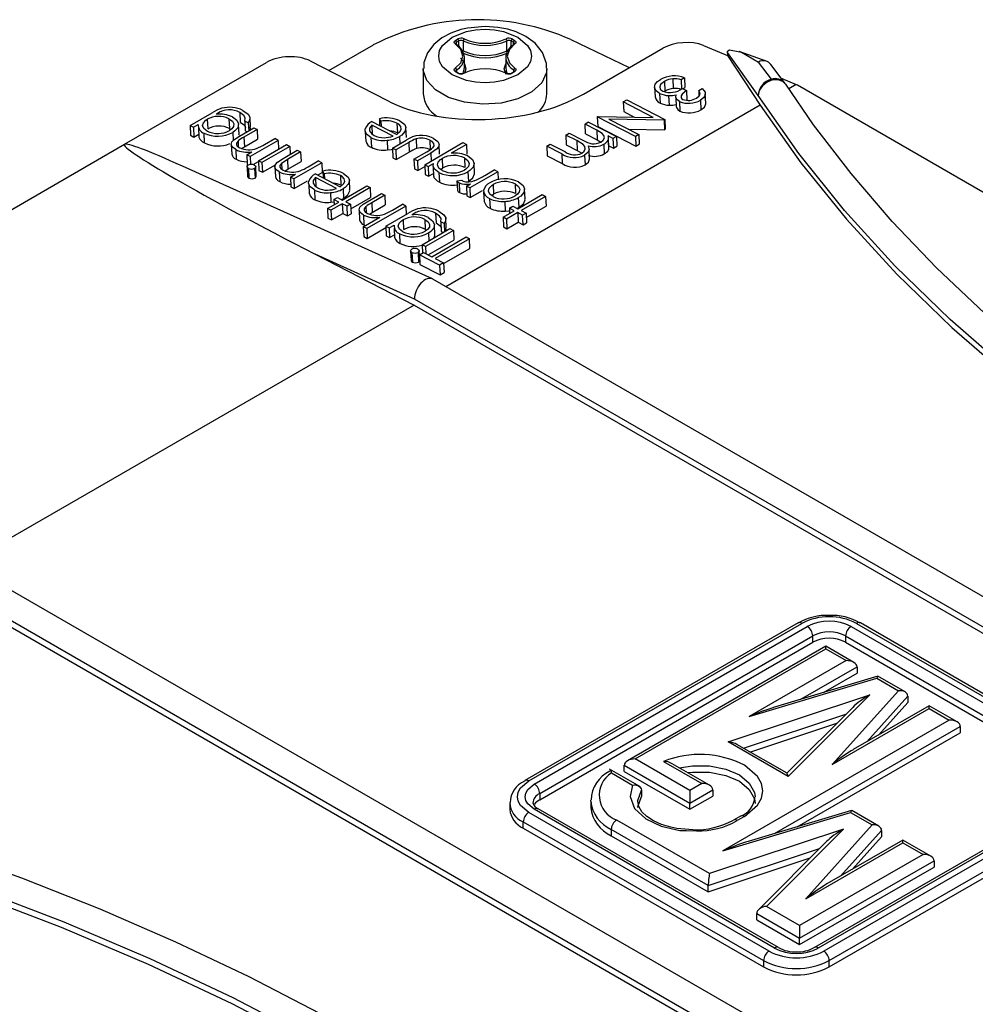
# Model space of a CAD drawing. Header units: inches. Extents: x 0 to 44, y 0 to 34.
# Tile 15 of 18: x 33.1 to 35.6, y 27.8 to 30.3. Entities that reach past the tile are written whole.
import ezdxf

# ---------------------------------------------------------------- set-up
doc = ezdxf.new("R2010")
doc.units = ezdxf.units.IN
doc.header["$LTSCALE"] = 4
doc.header["$MEASUREMENT"] = 0

msp = doc.modelspace()

# ---------------------------------------------------------------- linework, layer by layer
for p, q in [((33.9312, 30.136), (34.0445, 30.2014)), ((34.2538, 30.213), (34.2598, 30.2165)), ((34.2543, 30.2049), (34.2543, 30.205)), ((34.2566, 30.2082), (34.2626, 30.2117)), ((34.2566, 30.2017), (34.2566, 30.2082)), ((34.2626, 30.197), (34.2626, 30.2117)), ((34.2733, 30.2119), (34.2733, 30.1862)), ((34.3851, 30.1862), (34.3851, 30.2119)), ((34.3958, 30.2117), (34.4018, 30.2082)), ((34.3958, 30.197), (34.3958, 30.2117)), ((34.3986, 30.2165), (34.4046, 30.213)), ((34.4018, 30.2017), (34.4018, 30.2082)), ((34.5477, 30.215), (34.6968, 30.1436)), ((34.886, 30.2001), (34.9468, 30.1745)), ((34.5797, 30.076), (34.7826, 30.1931)), ((34.9468, 30.1806), (34.9468, 30.1818)), ((35.0251, 30.072), (34.9468, 30.1818)), ((34.9468, 30.1806), (34.9468, 30.1745)), ((34.9468, 30.1745), (35.0306, 30.0475)), ((35.0478, 30.1591), (34.977, 30.1849)), ((33.4105, 29.948), (33.7724, 30.1569)), ((33.8838, 30.1604), (34.0786, 30.0602)), ((34.2662, 30.1677), (34.2737, 30.1603)), ((34.2766, 30.144), (34.2766, 30.1698)), ((34.3818, 30.1698), (34.3818, 30.144)), ((35.0589, 30.1137), (35.0262, 30.1577)), ((35.0936, 30.1034), (35.0577, 30.1517)), ((34.1717, 30.1408), (34.1717, 30.0765)), ((34.2598, 30.1295), (34.2538, 30.1329)), ((34.2618, 30.1296), (34.2558, 30.1331)), ((34.2561, 30.1375), (34.2561, 30.1329)), ((34.2804, 30.1404), (34.2765, 30.1281)), ((34.3826, 30.1257), (34.378, 30.1404)), ((34.4026, 30.1331), (34.3966, 30.1296)), ((34.4046, 30.1329), (34.3986, 30.1295)), ((34.4022, 30.1329), (34.4022, 30.1375)), ((34.4041, 30.1345), (34.4041, 30.1344)), ((34.4867, 30.0765), (34.4867, 30.1408)), ((34.7861, 30.1082), (34.7872, 30.0835)), ((34.8076, 30.1149), (34.8088, 30.0902)), ((34.8375, 30.1175), (34.8287, 30.1124)), ((34.8287, 30.1124), (34.8298, 30.0877)), ((34.8375, 30.1175), (34.8386, 30.0927)), ((35.0836, 30.1168), (35.1224, 30.1005)), ((35.1224, 30.1005), (35.1037, 30.0898)), ((35.1224, 30.1005), (35.1252, 30.0992)), ((35.1252, 30.0992), (38.3125, 28.2592)), ((34.7613, 30.0937), (34.7624, 30.0689)), ((34.774, 30.0779), (34.7751, 30.0531)), ((34.8324, 30.0901), (34.8424, 30.0849)), ((34.8332, 30.0896), (34.8386, 30.0927)), ((34.8424, 30.0849), (34.8435, 30.0602)), ((34.8736, 30.0852), (34.8824, 30.0903)), ((34.8736, 30.0852), (34.8743, 30.0707)), ((34.8916, 30.0518), (34.8904, 30.0766)), ((34.6813, 30.0559), (34.6901, 30.061)), ((34.7577, 30.0166), (34.6813, 30.0559)), ((34.6813, 30.0559), (34.6825, 30.0312)), ((34.6901, 30.061), (34.7874, 30.011)), ((34.7971, 30.0723), (34.7982, 30.0476)), ((34.8152, 30.0673), (34.8163, 30.0426)), ((34.8246, 30.0573), (34.8257, 30.0326)), ((34.8783, 30.0607), (34.8794, 30.036)), ((33.5773, 29.9959), (33.6338, 30.0285)), ((33.6473, 30.0267), (33.6436, 30.0246)), ((33.7042, 30.0288), (33.7053, 30.0041)), ((35.0306, 30.0475), (34.2294, 29.585)), ((34.6825, 30.0312), (34.7093, 30.0174)), ((33.5861, 29.9914), (33.5985, 29.9986)), ((33.6213, 30.0117), (33.6224, 29.987)), ((33.6765, 30.013), (33.6776, 29.9883)), ((33.7024, 29.974), (33.7012, 29.9988)), ((33.7259, 30.0026), (33.7172, 30.0071)), ((33.7172, 30.0071), (33.7183, 29.9824)), ((33.7259, 30.0026), (33.7268, 29.9828)), ((33.7313, 29.9915), (33.7302, 30.0162)), ((34.0408, 30.0061), (34.1044, 29.9734)), ((34.0635, 30.0067), (34.0599, 30.013)), ((34.0599, 30.013), (34.0606, 29.9959)), ((34.0635, 30.0067), (34.0641, 29.9941)), ((34.1047, 30.0018), (34.1058, 29.9771)), ((34.5927, 30.0047), (34.5839, 29.9997)), ((34.6138, 29.9843), (34.5839, 29.9997)), ((34.585, 29.975), (34.5839, 29.9997)), ((34.5927, 30.0047), (34.6638, 29.9682)), ((34.6151, 30.0177), (34.6171, 30.0189)), ((34.6151, 30.0177), (34.6163, 29.993)), ((34.7124, 29.9677), (34.6151, 30.0177)), ((34.6171, 30.0189), (34.7577, 30.0166)), ((34.7855, 30.0099), (34.6446, 30.0121)), ((34.6446, 30.0121), (34.7212, 29.9727)), ((34.7874, 30.011), (34.7855, 30.0099)), ((34.7855, 30.0099), (34.7867, 29.9852)), ((34.7874, 30.011), (34.7885, 29.9862)), ((33.5773, 29.9959), (33.5861, 29.9914)), ((33.5773, 29.9959), (33.5785, 29.9711)), ((33.5861, 29.9914), (33.5872, 29.9666)), ((33.5872, 29.9666), (33.5994, 29.9737)), ((33.5987, 29.9909), (33.5998, 29.9662)), ((33.6141, 29.9514), (33.613, 29.9762)), ((33.6776, 29.9883), (33.6815, 29.9856)), ((33.6863, 29.9784), (33.6873, 29.9575)), ((33.7032, 29.9691), (33.7396, 29.9901)), ((33.7483, 29.9856), (33.7148, 29.9663)), ((33.7183, 29.9824), (33.7225, 29.9803)), ((33.7396, 29.9901), (33.7483, 29.9856)), ((33.7483, 29.9856), (33.7495, 29.9609)), ((34.0239, 29.9797), (34.025, 29.9549)), ((34.0947, 29.9688), (34.0408, 29.9965)), ((34.0408, 29.9965), (34.0419, 29.9718)), ((34.1287, 29.9655), (34.1276, 29.9903)), ((34.5352, 29.9716), (34.5439, 29.9766)), ((34.5439, 29.9766), (34.5801, 29.958)), ((34.585, 29.975), (34.615, 29.9596)), ((34.6138, 29.9843), (34.615, 29.9596)), ((34.6163, 29.993), (34.7136, 29.943)), ((34.6942, 29.9866), (34.7867, 29.9852)), ((34.7867, 29.9852), (34.7885, 29.9862)), ((33.5785, 29.9711), (33.5872, 29.9666)), ((33.6997, 29.9564), (33.7004, 29.9414)), ((33.7148, 29.9663), (33.716, 29.9416)), ((33.716, 29.9416), (33.7495, 29.9609)), ((33.802, 29.9581), (33.7308, 29.917)), ((33.7675, 29.9477), (33.7932, 29.9626)), ((33.802, 29.9581), (33.7932, 29.9626)), ((33.802, 29.9581), (33.803, 29.9355)), ((34.0384, 29.965), (34.0396, 29.9403)), ((34.0795, 29.9584), (34.0806, 29.9337)), ((34.0931, 29.9383), (34.1278, 29.9583)), ((34.1349, 29.9528), (34.1019, 29.9338)), ((34.1115, 29.9679), (34.1123, 29.9493)), ((34.1349, 29.9528), (34.136, 29.9281)), ((34.1537, 29.9621), (34.1548, 29.9374)), ((34.1755, 29.8959), (34.2729, 29.9522)), ((34.1885, 29.9587), (34.1896, 29.934)), ((34.2729, 29.9522), (34.2816, 29.9477)), ((34.4865, 29.9434), (34.4952, 29.9485)), ((34.4952, 29.9485), (34.5338, 29.9287)), ((34.5628, 29.9573), (34.5352, 29.9716)), ((34.5352, 29.9716), (34.5363, 29.9468)), ((34.5628, 29.9573), (34.564, 29.9326)), ((34.615, 29.9596), (34.6241, 29.9535)), ((34.6317, 29.9483), (34.6328, 29.9236)), ((34.655, 29.9631), (34.6427, 29.9695)), ((34.6428, 29.9586), (34.6439, 29.9339)), ((34.6448, 29.9394), (34.6437, 29.9642)), ((34.6638, 29.9682), (34.655, 29.9631)), ((34.655, 29.9631), (34.6561, 29.9384)), ((34.6638, 29.9682), (34.6649, 29.9434)), ((34.7212, 29.9727), (34.7124, 29.9677)), ((34.7124, 29.9677), (34.7136, 29.943)), ((34.7212, 29.9727), (34.7223, 29.948)), ((32.1856, 29.2409), (33.4105, 29.948)), ((33.6826, 29.9478), (33.6837, 29.923)), ((33.6937, 29.9346), (33.6949, 29.9099)), ((33.7087, 29.9372), (33.716, 29.9416)), ((33.722, 29.9215), (33.7349, 29.9289)), ((33.752, 29.9061), (33.8232, 29.9472)), ((33.8319, 29.9427), (33.7607, 29.9016)), ((33.8143, 29.9121), (33.8506, 29.933)), ((33.8232, 29.9472), (33.8319, 29.9427)), ((33.8593, 29.9286), (33.8259, 29.9092)), ((33.8319, 29.9427), (33.8328, 29.9228)), ((33.8506, 29.933), (33.8593, 29.9286)), ((33.8593, 29.9286), (33.8605, 29.9038)), ((34.1019, 29.9338), (34.0931, 29.9383)), ((34.0931, 29.9383), (34.0943, 29.9135)), ((34.1019, 29.9338), (34.103, 29.909)), ((34.103, 29.909), (34.136, 29.9281)), ((34.148, 29.91), (34.181, 29.9291)), ((34.1908, 29.9252), (34.1567, 29.9055)), ((34.1908, 29.9252), (34.1917, 29.9053)), ((34.2132, 29.9231), (34.2121, 29.9479)), ((34.2816, 29.9477), (34.2425, 29.9251)), ((34.2816, 29.9477), (34.2828, 29.9229)), ((34.525, 29.9236), (34.4865, 29.9434)), ((34.4865, 29.9434), (34.4876, 29.9187)), ((34.525, 29.9236), (34.5261, 29.8989)), ((34.5363, 29.9468), (34.564, 29.9326)), ((34.564, 29.9326), (34.576, 29.9258)), ((34.5953, 29.9097), (34.5942, 29.9345)), ((34.6446, 29.9443), (34.6561, 29.9384)), ((34.6561, 29.9384), (34.6649, 29.9434)), ((34.7136, 29.943), (34.7223, 29.948)), ((33.7308, 29.917), (33.722, 29.9215)), ((33.722, 29.9215), (33.7232, 29.8967)), ((33.7308, 29.917), (33.7317, 29.8967)), ((33.7386, 29.8961), (33.7521, 29.9039)), ((33.752, 29.9061), (33.7531, 29.8813)), ((33.7607, 29.9016), (33.752, 29.9061)), ((33.7607, 29.9016), (33.7618, 29.8768)), ((33.8107, 29.8993), (33.8114, 29.8844)), ((33.8259, 29.9092), (33.827, 29.8845)), ((33.827, 29.8845), (33.8605, 29.9038)), ((33.913, 29.901), (33.8418, 29.8599)), ((33.8785, 29.8906), (33.9042, 29.9055)), ((33.913, 29.901), (33.9042, 29.9055)), ((33.913, 29.901), (33.9141, 29.8762)), ((34.0943, 29.9135), (34.103, 29.909)), ((34.1567, 29.9055), (34.148, 29.91)), ((34.148, 29.91), (34.1491, 29.8853)), ((34.1567, 29.9055), (34.1579, 29.8808)), ((34.1842, 29.8914), (34.1974, 29.899)), ((34.2199, 29.9121), (34.2211, 29.8873)), ((34.2766, 29.9134), (34.2778, 29.8887)), ((34.3022, 29.8745), (34.3011, 29.8992)), ((34.4876, 29.9187), (34.5261, 29.8989)), ((34.5829, 29.9202), (34.5841, 29.8954)), ((34.1949, 29.6048), (33.558, 29.8923)), ((33.7228, 29.8907), (33.724, 29.866)), ((33.7232, 29.8967), (33.7255, 29.8955)), ((33.7264, 29.8865), (33.7275, 29.8618)), ((33.742, 29.8867), (33.7431, 29.862)), ((33.746, 29.8662), (33.7449, 29.8909)), ((33.7531, 29.8813), (33.7618, 29.8768)), ((33.7618, 29.8768), (33.7949, 29.8959)), ((33.7936, 29.8907), (33.7948, 29.8659)), ((33.8047, 29.8775), (33.8059, 29.8528)), ((33.8197, 29.8802), (33.827, 29.8845)), ((33.9025, 29.8695), (33.9141, 29.8762)), ((33.9195, 29.8731), (33.9158, 29.8794)), ((33.9158, 29.8794), (33.9166, 29.8623)), ((33.9195, 29.8731), (33.92, 29.8605)), ((34.1491, 29.8853), (34.1579, 29.8808)), ((34.1579, 29.8808), (34.1757, 29.8911)), ((34.1755, 29.8959), (34.1842, 29.8914)), ((34.1755, 29.8959), (34.1766, 29.8712)), ((34.1842, 29.8914), (34.1853, 29.8667)), ((34.1853, 29.8667), (34.1978, 29.8739)), ((34.1971, 29.8905), (34.1982, 29.8658)), ((34.2117, 29.8759), (34.2128, 29.8512)), ((34.2182, 29.8854), (34.2211, 29.8873)), ((34.2857, 29.8779), (34.2868, 29.8531)), ((34.3614, 29.878), (34.2902, 29.8369)), ((34.3287, 29.8687), (34.3527, 29.8825)), ((34.3614, 29.878), (34.3527, 29.8825)), ((34.3614, 29.878), (34.3624, 29.8573)), ((33.833, 29.8644), (33.8459, 29.8718)), ((33.8418, 29.8599), (33.833, 29.8644)), ((33.833, 29.8644), (33.8342, 29.8396)), ((33.8418, 29.8599), (33.8429, 29.8351)), ((33.8429, 29.8351), (33.8767, 29.8547)), ((33.8967, 29.8725), (33.9603, 29.8398)), ((33.9507, 29.8352), (33.8967, 29.863)), ((33.8967, 29.863), (33.8978, 29.8383)), ((33.9606, 29.8683), (33.9618, 29.8436)), ((33.9846, 29.832), (33.9835, 29.8567)), ((34.1766, 29.8712), (34.1853, 29.8667)), ((34.2577, 29.8549), (34.2701, 29.8568)), ((34.2577, 29.8549), (34.2589, 29.8302)), ((34.2629, 29.8496), (34.264, 29.8249)), ((33.8342, 29.8396), (33.8429, 29.8351)), ((33.8798, 29.8461), (33.8809, 29.8214)), ((33.8944, 29.8315), (33.8955, 29.8067)), ((33.9354, 29.8248), (33.9366, 29.8001)), ((33.9653, 29.8059), (34.0277, 29.842)), ((33.9674, 29.8343), (33.9685, 29.8096)), ((34.0365, 29.8375), (33.974, 29.8014)), ((34.0277, 29.842), (34.0365, 29.8375)), ((34.0288, 29.8017), (34.0652, 29.8227)), ((34.0365, 29.8375), (34.0376, 29.8127)), ((34.0652, 29.8227), (34.0739, 29.8182)), ((34.2815, 29.8414), (34.292, 29.8474)), ((34.2902, 29.8369), (34.2815, 29.8414)), ((34.2815, 29.8414), (34.2826, 29.8167)), ((34.2902, 29.8369), (34.2913, 29.8122)), ((34.2913, 29.8122), (34.3228, 29.8303)), ((34.3254, 29.827), (34.3266, 29.8023)), ((34.3498, 29.8454), (34.3509, 29.8207)), ((34.4057, 29.8471), (34.4068, 29.8223)), ((34.4311, 29.809), (34.43, 29.8337)), ((33.9278, 29.7843), (33.9565, 29.8008)), ((33.9366, 29.8001), (33.9443, 29.8012)), ((33.9441, 29.8073), (33.9528, 29.8123)), ((33.9565, 29.8008), (33.9441, 29.8073)), ((33.9441, 29.8073), (33.9447, 29.794)), ((33.9528, 29.8123), (33.9653, 29.8059)), ((33.9632, 29.807), (33.9685, 29.8096)), ((33.974, 29.8014), (33.9865, 29.795)), ((33.987, 29.7835), (34.0376, 29.8127)), ((34.0739, 29.8182), (34.0404, 29.7989)), ((34.0404, 29.7989), (34.0415, 29.7742)), ((34.0739, 29.8182), (34.075, 29.7935)), ((34.2826, 29.8167), (34.2913, 29.8122)), ((34.3407, 29.8096), (34.3418, 29.7848)), ((34.3796, 29.8024), (34.3807, 29.7777)), ((34.4125, 29.7836), (34.4749, 29.8196)), ((34.4157, 29.7873), (34.4146, 29.812)), ((34.4836, 29.8151), (34.4212, 29.7791)), ((34.4749, 29.8196), (34.4836, 29.8151)), ((34.4836, 29.8151), (34.4848, 29.7904)), ((33.9365, 29.7798), (33.9278, 29.7843)), ((33.9278, 29.7843), (33.9289, 29.7595)), ((33.9653, 29.7964), (33.9365, 29.7798)), ((33.9365, 29.7798), (33.9377, 29.755)), ((33.9777, 29.7899), (33.9653, 29.7964)), ((33.9653, 29.7964), (33.9664, 29.7716)), ((33.9865, 29.795), (33.9777, 29.7899)), ((33.9789, 29.7652), (33.9777, 29.7899)), ((33.9865, 29.795), (33.9876, 29.7703)), ((34.0082, 29.7803), (34.0093, 29.7556)), ((34.0252, 29.789), (34.0259, 29.774)), ((34.1275, 29.7906), (34.0276, 29.7329)), ((34.0343, 29.7698), (34.0415, 29.7742)), ((34.0415, 29.7742), (34.075, 29.7935)), ((34.093, 29.7803), (34.1188, 29.7951)), ((34.1275, 29.7906), (34.1188, 29.7951)), ((34.1275, 29.7906), (34.1285, 29.7694)), ((34.375, 29.7619), (34.4037, 29.7785)), ((34.4124, 29.774), (34.3837, 29.7574)), ((34.3912, 29.7849), (34.4, 29.79)), ((34.4037, 29.7785), (34.3912, 29.7849)), ((34.3912, 29.7849), (34.3918, 29.7717)), ((34.4, 29.79), (34.4125, 29.7836)), ((34.4102, 29.7847), (34.4157, 29.7873)), ((34.4249, 29.7676), (34.4124, 29.774)), ((34.4124, 29.774), (34.4136, 29.7493)), ((34.4212, 29.7791), (34.4337, 29.7727)), ((34.4337, 29.7727), (34.4249, 29.7676)), ((34.4337, 29.7727), (34.4348, 29.7479)), ((34.4342, 29.7612), (34.4848, 29.7904)), ((33.9289, 29.7595), (33.9377, 29.755)), ((33.9377, 29.755), (33.9664, 29.7716)), ((33.9664, 29.7716), (33.9789, 29.7652)), ((33.9789, 29.7652), (33.9876, 29.7703)), ((34.0189, 29.7374), (34.061, 29.7618)), ((34.0193, 29.7672), (34.0204, 29.7425)), ((34.0763, 29.7393), (34.1328, 29.7719)), ((34.1202, 29.7551), (34.1214, 29.7304)), ((34.1463, 29.7701), (34.1426, 29.768)), ((34.1754, 29.7564), (34.1766, 29.7317)), ((34.2031, 29.7722), (34.2042, 29.7475)), ((34.2248, 29.746), (34.2161, 29.7505)), ((34.2161, 29.7505), (34.2172, 29.7258)), ((34.2303, 29.7349), (34.2291, 29.7596)), ((34.3837, 29.7574), (34.375, 29.7619)), ((34.375, 29.7619), (34.3761, 29.7372)), ((34.3837, 29.7574), (34.3848, 29.7327)), ((34.3848, 29.7327), (34.4136, 29.7493)), ((34.4136, 29.7493), (34.4261, 29.7429)), ((34.4261, 29.7429), (34.4249, 29.7676)), ((34.4261, 29.7429), (34.4348, 29.7479)), ((34.0276, 29.7329), (34.0189, 29.7374)), ((34.0189, 29.7374), (34.02, 29.7127)), ((34.0204, 29.7425), (34.0249, 29.7409)), ((34.0276, 29.7329), (34.0287, 29.7082)), ((34.0287, 29.7082), (34.0764, 29.7358)), ((34.0763, 29.7393), (34.085, 29.7348)), ((34.0763, 29.7393), (34.0774, 29.7145)), ((34.085, 29.7348), (34.0975, 29.742)), ((34.085, 29.7348), (34.0861, 29.71)), ((34.0976, 29.7343), (34.0987, 29.7096)), ((34.1686, 29.6918), (34.2398, 29.7329)), ((34.1766, 29.7317), (34.1804, 29.729)), ((34.2485, 29.7284), (34.1773, 29.6873)), ((34.2013, 29.7174), (34.2001, 29.7422)), ((34.2172, 29.7258), (34.2227, 29.723)), ((34.2248, 29.746), (34.2258, 29.7248)), ((34.2398, 29.7329), (34.2485, 29.7284)), ((34.2485, 29.7284), (34.2496, 29.7037)), ((34.3761, 29.7372), (34.3848, 29.7327)), ((34.02, 29.7127), (34.0287, 29.7082)), ((34.0774, 29.7145), (34.0861, 29.71)), ((34.0861, 29.71), (34.0984, 29.7171)), ((34.113, 29.6948), (34.1119, 29.7196)), ((34.1843, 29.666), (34.2496, 29.7037)), ((34.1852, 29.7218), (34.1861, 29.7019)), ((34.1935, 29.6612), (34.2809, 29.7117)), ((34.2897, 29.7072), (34.2022, 29.6568)), ((34.2809, 29.7117), (34.2897, 29.7072)), ((34.2908, 29.6825), (34.2897, 29.7072)), ((34.1395, 29.6765), (34.1406, 29.6517)), ((34.143, 29.6722), (34.1441, 29.6475)), ((34.1586, 29.6724), (34.1597, 29.6477)), ((34.1626, 29.6519), (34.1615, 29.6767)), ((34.1623, 29.6664), (34.1723, 29.6722)), ((34.1686, 29.6918), (34.1696, 29.6706)), ((34.1773, 29.6873), (34.1686, 29.6918)), ((34.1723, 29.6722), (34.1935, 29.6612)), ((34.1773, 29.6873), (34.1781, 29.6691)), ((34.2235, 29.6437), (34.2908, 29.6825)), ((33.8961, 29.6679), (34.1482, 29.5382)), ((34.1498, 29.5534), (33.8961, 29.6679)), ((34.1623, 29.6664), (34.1634, 29.6417)), ((34.2134, 29.6401), (34.1623, 29.6664)), ((34.2022, 29.6568), (34.2234, 29.6459)), ((34.1634, 29.6417), (34.2146, 29.6154)), ((34.2234, 29.6459), (34.2134, 29.6401)), ((34.2134, 29.6401), (34.2146, 29.6154)), ((34.2234, 29.6459), (34.2246, 29.6211)), ((37.3968, 27.7565), (34.1962, 29.6042)), ((34.2146, 29.6154), (34.2246, 29.6211)), ((37.3482, 27.707), (34.1498, 29.5534)), ((34.1482, 29.5382), (33.0045, 28.8779)), ((34.1482, 29.5382), (37.3497, 27.69)), ((36.1719, 27.0494), (32.9713, 28.897)), ((36.1233, 26.9998), (32.9248, 28.8463)), ((32.9233, 28.8311), (36.1248, 26.9829)), ((35.1267, 28.7276), (34.4307, 28.3258)), ((34.4405, 28.3248), (35.1365, 28.7266)), ((34.4545, 28.3168), (35.1504, 28.7186)), ((35.2618, 28.7186), (35.8742, 28.365)), ((35.2757, 28.7266), (35.8882, 28.373)), ((35.898, 28.374), (35.2856, 28.7276)), ((34.4684, 28.2927), (35.1644, 28.6945)), ((35.1644, 28.6784), (35.1644, 28.6945)), ((35.2479, 28.6945), (35.8603, 28.3409)), ((35.2479, 28.6945), (35.2479, 28.6784)), ((34.4684, 28.2766), (35.1644, 28.6784)), ((35.1978, 28.6682), (34.6923, 28.3764)), ((35.2689, 28.6271), (35.1978, 28.6682)), ((35.1978, 28.6615), (35.1978, 28.6682)), ((35.2479, 28.6784), (35.8603, 28.3248)), ((34.712, 28.3811), (35.1978, 28.6615)), ((35.1978, 28.6615), (35.2493, 28.6318)), ((35.2493, 28.6318), (35.002, 28.4891)), ((35.1338, 28.533), (35.2771, 28.6157)), ((35.1916, 28.5503), (35.2771, 28.5996)), ((35.2771, 28.6157), (35.2771, 28.5996)), ((35.002, 28.4891), (35.3277, 28.5865)), ((35.33, 28.5917), (35.0667, 28.5129)), ((35.3277, 28.5865), (35.3824, 28.5549)), ((35.3995, 28.5517), (35.3303, 28.5917)), ((34.9485, 28.4245), (35.3098, 28.5446)), ((35.3098, 28.5446), (35.1018, 28.336)), ((35.3824, 28.5549), (35.2136, 28.3669)), ((35.3021, 28.4246), (35.4066, 28.541)), ((35.332, 28.4419), (35.4066, 28.5249)), ((35.4066, 28.541), (35.4066, 28.5249)), ((34.9879, 28.4084), (35.2486, 28.4951)), ((35.266, 28.5125), (35.0985, 28.3446)), ((35.2136, 28.3669), (35.4608, 28.5096)), ((35.4608, 28.5163), (35.2674, 28.4046)), ((35.532, 28.4752), (35.4608, 28.5163)), ((35.4608, 28.5096), (35.4608, 28.5163)), ((35.4608, 28.5096), (35.5123, 28.4799)), ((35.5123, 28.4799), (34.9352, 28.1467)), ((35.2246, 28.471), (35.0056, 28.3982)), ((35.067, 28.1906), (35.5402, 28.4638)), ((35.1248, 28.208), (35.5402, 28.4478)), ((35.5402, 28.4638), (35.5402, 28.4478)), ((35.1018, 28.336), (34.9485, 28.4245)), ((35.0988, 28.3444), (34.9712, 28.4181)), ((34.8512, 28.3007), (34.712, 28.3811)), ((34.7842, 28.3748), (34.8818, 28.3184)), ((34.9015, 28.3137), (34.8061, 28.3687)), ((34.7235, 28.3103), (34.6465, 28.3548)), ((34.651, 28.3518), (34.6473, 28.3495)), ((34.6516, 28.3452), (34.705, 28.3144)), ((34.6841, 28.365), (34.8512, 28.2686)), ((34.6841, 28.3489), (34.6841, 28.365)), ((34.6841, 28.3489), (34.8512, 28.2525)), ((34.4311, 28.3255), (34.4294, 28.3244)), ((34.4309, 28.3259), (34.4307, 28.3258)), ((34.8818, 28.3184), (34.8512, 28.3007)), ((34.4684, 28.2927), (34.4684, 28.2766)), ((34.7186, 28.2749), (34.7275, 28.3014)), ((34.7275, 28.3014), (34.7275, 28.2853)), ((34.8512, 28.2686), (34.9096, 28.3023)), ((34.8512, 28.3007), (34.8512, 28.2686)), ((34.9096, 28.3023), (34.9096, 28.2862)), ((35.8644, 28.3017), (35.1684, 27.8999)), ((35.8742, 28.3007), (35.1783, 27.8989)), ((35.8882, 28.2927), (35.1922, 27.8909)), ((34.392, 28.2686), (34.392, 28.2525)), ((34.5988, 28.2734), (34.5989, 28.2759)), ((34.5988, 28.2734), (34.5988, 28.2573)), ((34.8512, 28.2525), (34.9096, 28.2862)), ((34.8512, 28.2525), (34.8512, 28.2686)), ((35.2061, 27.8668), (35.9021, 28.2686)), ((35.053, 27.8909), (34.4405, 28.2445)), ((35.0669, 27.8989), (34.4545, 28.2525)), ((35.0768, 27.8999), (34.4643, 28.2535)), ((34.9352, 28.1467), (35.2608, 28.2442)), ((35.2632, 28.2494), (34.9999, 28.1706)), ((35.2061, 27.8507), (35.9021, 28.2525)), ((35.2608, 28.2442), (35.3156, 28.2126)), ((35.3327, 28.2094), (35.2635, 28.2493)), ((34.4266, 28.2204), (35.0391, 27.8668)), ((34.4266, 28.2043), (34.4266, 28.2204)), ((34.9012, 28.0887), (34.6646, 28.2252)), ((34.9802, 28.2352), (34.9621, 28.2247)), ((34.99, 28.2342), (34.972, 28.2238)), ((34.4266, 28.2043), (35.0391, 27.8507)), ((34.8979, 28.0584), (34.6507, 28.2011)), ((34.6507, 28.2011), (34.6507, 28.185)), ((34.8419, 28.1984), (34.868, 28.1977)), ((35.243, 28.2023), (34.9012, 28.0887)), ((35.0462, 28.0049), (35.243, 28.2023)), ((35.3156, 28.2126), (35.1468, 28.0246)), ((35.2352, 28.0823), (35.3397, 28.1987)), ((35.3397, 28.1987), (35.3397, 28.1826)), ((34.6507, 28.185), (34.8979, 28.0423)), ((35.1992, 28.1702), (35.0261, 27.9966)), ((35.1468, 28.0246), (35.394, 28.1673)), ((35.394, 28.174), (35.2005, 28.0623)), ((35.2652, 28.0996), (35.3397, 28.1826)), ((35.4652, 28.1329), (35.394, 28.174)), ((35.394, 28.1673), (35.394, 28.174)), ((35.394, 28.1673), (35.4455, 28.1376)), ((34.8979, 28.0584), (35.1818, 28.1527)), ((34.8979, 28.0423), (35.1578, 28.1287)), ((35.4455, 28.1376), (35.1309, 27.956)), ((35.1309, 27.9238), (35.4734, 28.1215)), ((35.4734, 28.1215), (35.4734, 28.1054)), ((35.1309, 27.9078), (35.4734, 28.1054)), ((34.8979, 28.0423), (34.8979, 28.0584)), ((35.1309, 27.956), (35.0462, 28.0049)), ((35.0216, 27.987), (35.1309, 27.9238)), ((35.0216, 27.9709), (35.0216, 27.987)), ((35.0216, 27.9709), (35.1309, 27.9078)), ((35.1309, 27.956), (35.1309, 27.9238)), ((35.1309, 27.9078), (35.1309, 27.9238)), ((35.0391, 27.8668), (35.0391, 27.8507)), ((35.2061, 27.8507), (35.2061, 27.8668))]:
    msp.add_line(p, q)
at = {"flags": 128}
for points in [[(34.3292, 30.2484), (34.2843, 30.2442), (34.2678, 30.2403), (34.2423, 30.2314), (34.2194, 30.2191), (34.1988, 30.2025), (34.1827, 30.1815), (34.1733, 30.1564), (34.173, 30.1414)], [(34.2457, 30.1248), (34.2208, 30.1459), (34.2135, 30.1592), (34.2111, 30.173), (34.2135, 30.1868), (34.2208, 30.2001), (34.2457, 30.2212), (34.2823, 30.2356), (34.3052, 30.2398), (34.3292, 30.2412), (34.3532, 30.2398), (34.3761, 30.2356), (34.4127, 30.2212)], [(34.4854, 30.1417), (34.4856, 30.1541), (34.4755, 30.1817), (34.4565, 30.2055), (34.4333, 30.2226), (34.4081, 30.2346), (34.3869, 30.2413), (34.3617, 30.2462), (34.3292, 30.2484)], [(34.4127, 30.2212), (34.4376, 30.2001), (34.4449, 30.1868), (34.4473, 30.173), (34.4449, 30.1591), (34.4376, 30.1459), (34.4127, 30.1248), (34.3761, 30.1104), (34.3531, 30.1062), (34.3292, 30.1048), (34.3052, 30.1062), (34.2823, 30.1104), (34.2457, 30.1248)], [(34.2531, 30.2038), (34.251, 30.206), (34.2503, 30.2085), (34.2514, 30.211), (34.2538, 30.213)], [(34.2727, 30.173), (34.2673, 30.1899), (34.2531, 30.2038)], [(34.2553, 30.2039), (34.2545, 30.2046), (34.2543, 30.2051)], [(34.4053, 30.2038), (34.3911, 30.1899), (34.3857, 30.173)], [(34.4041, 30.2051), (34.4039, 30.2046), (34.4031, 30.2039)], [(34.4046, 30.213), (34.4071, 30.211), (34.408, 30.2085), (34.4074, 30.2059), (34.4053, 30.2038)], [(34.9468, 30.1818), (34.9472, 30.1844), (34.9483, 30.1864), (34.9524, 30.1891), (34.9827, 30.1825), (35.0262, 30.1577)], [(34.2531, 30.1422), (34.2673, 30.1561), (34.2727, 30.173)], [(34.2766, 30.1532), (34.2805, 30.1408), (34.2804, 30.1404)], [(34.378, 30.1404), (34.3778, 30.1408), (34.3818, 30.1532)], [(34.3857, 30.173), (34.3911, 30.1561), (34.4053, 30.1422)], [(34.4867, 30.1415), (34.4857, 30.1307), (34.4735, 30.1045), (34.4486, 30.0815), (34.413, 30.0639), (34.3699, 30.053), (34.3233, 30.05), (34.2772, 30.055), (34.2357, 30.0677), (34.2025, 30.0868), (34.1805, 30.1108), (34.1718, 30.1374), (34.1717, 30.1412)], [(34.2538, 30.1329), (34.2513, 30.135), (34.2503, 30.1375), (34.251, 30.1401), (34.2531, 30.1422)], [(34.2558, 30.1331), (34.2546, 30.1339), (34.2543, 30.1345)], [(34.2738, 30.1314), (34.2753, 30.1353), (34.2766, 30.144)], [(34.3818, 30.144), (34.3831, 30.1353), (34.3846, 30.1313)], [(34.4041, 30.1345), (34.4038, 30.1339), (34.4026, 30.1331)], [(34.4053, 30.1422), (34.4074, 30.14), (34.408, 30.1375), (34.407, 30.1349), (34.4046, 30.1329)], [(34.774, 30.0779), (34.7655, 30.0843), (34.7614, 30.0926), (34.763, 30.1011), (34.769, 30.1084), (34.7763, 30.1135)], [(34.7861, 30.1082), (34.7767, 30.1006), (34.7743, 30.0947), (34.7755, 30.0888), (34.7793, 30.0849), (34.7819, 30.0833)], [(35.0952, 30.1012), (35.088, 30.1084), (35.0761, 30.1127), (35.062, 30.1121), (35.0479, 30.1066), (35.0359, 30.0971), (35.0279, 30.0849), (35.0251, 30.072)], [(38.2689, 28.2723), (38.2465, 28.2769), (38.0386, 28.3254), (37.8325, 28.3794), (37.6292, 28.4386), (37.4292, 28.5031), (37.2333, 28.5727), (37.042, 28.6472), (36.8558, 28.7266), (36.6752, 28.8108), (36.5007, 28.8994), (36.3327, 28.9925), (36.1715, 29.0897), (36.0175, 29.191), (35.871, 29.2962), (35.7324, 29.4049), (35.602, 29.5172), (35.4799, 29.6328), (35.3664, 29.7515), (35.2618, 29.8732), (35.1662, 29.9977), (35.0957, 30.1016)], [(34.8246, 30.0573), (34.8178, 30.0623), (34.815, 30.0685), (34.8159, 30.0741)], [(34.8424, 30.0849), (34.8311, 30.0758), (34.8286, 30.0714), (34.8287, 30.0668), (34.8308, 30.064), (34.8333, 30.0623)], [(34.8682, 30.0658), (34.875, 30.0713), (34.877, 30.0759), (34.8757, 30.0819), (34.8736, 30.0852)], [(34.8824, 30.0903), (34.8897, 30.0807), (34.89, 30.0735), (34.8859, 30.0665), (34.8783, 30.0607)], [(34.8794, 30.036), (34.8881, 30.0429), (34.8915, 30.051), (34.8914, 30.0518)], [(38.2466, 28.2123), (37.9905, 28.2721), (37.7399, 28.3392), (37.4955, 28.4135), (37.2578, 28.4948), (37.0275, 28.5829), (36.8051, 28.6774), (36.5912, 28.7784), (36.3863, 28.8853), (36.191, 28.9981), (36.0057, 29.1164), (35.8309, 29.2399), (35.667, 29.3682), (35.5145, 29.5012), (35.3737, 29.6384), (35.245, 29.7795), (35.1287, 29.9242), (35.0251, 30.072)], [(33.7172, 30.0071), (33.7183, 30.0153), (33.7146, 30.0216), (33.7042, 30.0288)], [(33.7121, 30.0343), (33.7255, 30.0247), (33.73, 30.017), (33.7292, 30.0087), (33.7259, 30.0026)], [(34.8167, 30.0426), (34.8167, 30.0414), (34.8202, 30.0363), (34.8257, 30.0326)], [(35.0306, 30.0475), (35.1342, 29.9008), (35.2503, 29.7573), (35.3786, 29.6173), (35.5188, 29.4811), (35.6707, 29.3491), (35.8337, 29.2217), (36.0075, 29.0991), (36.1916, 28.9816), (36.3856, 28.8696), (36.5891, 28.7633), (36.8015, 28.663), (37.0222, 28.5689), (37.2508, 28.4812), (37.4867, 28.4003), (37.7293, 28.3262), (37.9779, 28.2592), (38.232, 28.1994)], [(33.621, 29.9816), (33.6126, 29.988), (33.6093, 29.9959), (33.6114, 30.0031), (33.6173, 30.0091), (33.6213, 30.0117)], [(33.6765, 30.013), (33.6853, 30.0068), (33.689, 30.0005), (33.6885, 29.9937), (33.6837, 29.9872), (33.6779, 29.9831)], [(33.6857, 30.0179), (33.6964, 30.0097), (33.7011, 30.0002), (33.699, 29.9901), (33.6919, 29.9821), (33.6863, 29.9784)], [(33.7053, 30.0041), (33.7161, 29.9964), (33.7191, 29.9909)], [(34.1044, 29.9734), (34.1128, 29.9804), (34.1156, 29.9868), (34.1144, 29.9933), (34.1092, 29.9991), (34.1047, 30.0018)], [(34.1124, 30.0075), (34.1245, 29.9981), (34.1276, 29.9905), (34.125, 29.9805), (34.1168, 29.9714), (34.1115, 29.9679)], [(33.702, 29.9714), (33.7023, 29.9722), (33.7019, 29.974)], [(33.73, 29.9846), (33.7314, 29.9878), (33.7307, 29.9914)], [(34.0384, 29.965), (34.0268, 29.9739), (34.0234, 29.9822), (34.0238, 29.9878)], [(34.0408, 29.9965), (34.0351, 29.9888), (34.0348, 29.9826), (34.0394, 29.9754), (34.0467, 29.9703)], [(34.6245, 29.9537), (34.6306, 29.9588), (34.6332, 29.9647), (34.6322, 29.9705), (34.6277, 29.9757), (34.6138, 29.9843)], [(33.6937, 29.9346), (33.6853, 29.9411), (33.6826, 29.9474), (33.6841, 29.954), (33.6891, 29.9597), (33.7032, 29.9691)], [(33.6997, 29.9564), (33.6956, 29.9509), (33.6955, 29.947), (33.6977, 29.9433), (33.704, 29.9389)], [(34.1963, 29.9394), (34.1991, 29.9445), (34.1986, 29.9497), (34.1942, 29.9551), (34.1885, 29.9587)], [(34.1973, 29.9637), (34.2092, 29.9549), (34.212, 29.9483), (34.2107, 29.9415), (34.2054, 29.9352), (34.1908, 29.9252)], [(34.5757, 29.9255), (34.582, 29.9308), (34.5846, 29.9368), (34.5834, 29.9426), (34.5788, 29.9477), (34.5628, 29.9573)], [(34.0806, 29.9337), (34.0905, 29.9351), (34.0932, 29.9359)], [(34.5919, 29.9441), (34.5941, 29.9339), (34.5909, 29.9268), (34.5829, 29.9202)], [(33.8047, 29.8775), (33.7963, 29.884), (33.7936, 29.8903), (33.7951, 29.8969), (33.8001, 29.9026), (33.8143, 29.9121)], [(33.8107, 29.8993), (33.8066, 29.8938), (33.8065, 29.8899), (33.8087, 29.8862), (33.815, 29.8818)], [(34.2117, 29.8759), (34.2001, 29.8848), (34.1967, 29.8926), (34.1974, 29.899)], [(34.2203, 29.881), (34.2117, 29.8874), (34.2081, 29.8953), (34.2096, 29.9026), (34.2157, 29.9093), (34.2199, 29.9121)], [(34.2766, 29.9134), (34.2851, 29.907), (34.2885, 29.899), (34.2867, 29.8916), (34.2805, 29.8847), (34.2771, 29.8824)], [(34.2857, 29.9183), (34.2972, 29.9094), (34.3011, 29.8993), (34.2987, 29.8898), (34.2902, 29.8808), (34.2857, 29.8779)], [(34.5841, 29.8954), (34.5924, 29.9025), (34.5952, 29.9097)], [(33.7264, 29.8865), (33.7239, 29.8883), (33.7229, 29.8904), (33.7232, 29.8926), (33.7249, 29.8944), (33.7258, 29.895)], [(33.7414, 29.8951), (33.7438, 29.8934), (33.7449, 29.891), (33.7443, 29.8888), (33.7425, 29.887), (33.742, 29.8867)], [(33.9683, 29.8739), (33.9805, 29.8646), (33.9835, 29.8569), (33.9809, 29.847), (33.9727, 29.8379), (33.9674, 29.8343)], [(34.2868, 29.8531), (34.2984, 29.8627), (34.3022, 29.873), (34.3019, 29.8745)], [(33.7431, 29.862), (33.7454, 29.8639), (33.746, 29.866), (33.746, 29.8662)], [(33.8944, 29.8315), (33.8827, 29.8404), (33.8793, 29.8487), (33.8797, 29.8543)], [(33.8967, 29.863), (33.891, 29.8553), (33.8908, 29.8491), (33.8953, 29.8419), (33.9027, 29.8367)], [(33.9603, 29.8398), (33.9687, 29.8468), (33.9715, 29.8533), (33.9703, 29.8597), (33.9651, 29.8656), (33.9606, 29.8683)], [(34.1989, 29.8658), (34.199, 29.8636), (34.2068, 29.8548), (34.2128, 29.8512)], [(34.4144, 29.8521), (34.4265, 29.8429), (34.4299, 29.8343), (34.4283, 29.8255), (34.4204, 29.8159), (34.4146, 29.812)], [(33.9685, 29.8096), (33.9799, 29.8191), (33.9845, 29.8297), (33.9841, 29.8319)], [(34.3495, 29.8146), (34.341, 29.8211), (34.338, 29.8287), (34.3395, 29.8358), (34.3462, 29.8431), (34.3498, 29.8454)], [(34.4057, 29.8471), (34.4142, 29.8407), (34.4175, 29.834), (34.4165, 29.8271), (34.4115, 29.8205), (34.4059, 29.8165)], [(34.0193, 29.7672), (34.0109, 29.7737), (34.0081, 29.7813), (34.0105, 29.7879), (34.0184, 29.7951), (34.0288, 29.8017)], [(34.3459, 29.8168), (34.3474, 29.8184), (34.3509, 29.8207)], [(34.4157, 29.7873), (34.4268, 29.7964), (34.431, 29.8065), (34.4305, 29.8089)], [(34.0252, 29.789), (34.0213, 29.7835), (34.0211, 29.7795), (34.0233, 29.7758), (34.0296, 29.7715)], [(34.211, 29.7777), (34.2244, 29.7681), (34.2289, 29.7604), (34.2282, 29.7521), (34.2248, 29.746)], [(34.3807, 29.7777), (34.3904, 29.7787), (34.3915, 29.779)], [(34.1199, 29.725), (34.1115, 29.7314), (34.1082, 29.7393), (34.1103, 29.7465), (34.1162, 29.7525), (34.1202, 29.7551)], [(34.1754, 29.7564), (34.1843, 29.7502), (34.1879, 29.7439), (34.1874, 29.7371), (34.1826, 29.7306), (34.1769, 29.7265)], [(34.1846, 29.7613), (34.1954, 29.7531), (34.2, 29.7436), (34.1979, 29.7335), (34.1908, 29.7255), (34.1852, 29.7218)], [(34.2161, 29.7505), (34.2172, 29.7587), (34.2135, 29.765), (34.2031, 29.7722)], [(34.2042, 29.7475), (34.2151, 29.7398), (34.218, 29.7343)], [(34.2281, 29.7262), (34.2304, 29.7312), (34.2296, 29.7348)], [(34.1984, 29.709), (34.2013, 29.7156), (34.2008, 29.7174)], [(34.143, 29.6722), (34.1405, 29.674), (34.1395, 29.6761), (34.1398, 29.6784), (34.1415, 29.6802), (34.1424, 29.6808)], [(34.158, 29.6809), (34.1604, 29.6791), (34.1615, 29.6767), (34.1609, 29.6745), (34.1591, 29.6727), (34.1586, 29.6724)], [(34.1597, 29.6477), (34.162, 29.6497), (34.1626, 29.6517), (34.1626, 29.6519)], [(35.2985, 26.5266), (35.264, 26.5804), (35.1692, 26.7101), (35.0646, 26.8373), (34.9506, 26.9615), (34.8273, 27.0827), (34.6951, 27.2005), (34.5541, 27.3148), (34.4046, 27.4253), (34.247, 27.5318), (34.0815, 27.6341), (33.9085, 27.7321), (33.7284, 27.8255), (33.5415, 27.9142), (33.3481, 27.998), (33.1488, 28.0768), (32.9438, 28.1504), (32.7337, 28.2186), (32.5189, 28.2814), (32.3, 28.3386), (32.0774, 28.3901), (32.0766, 28.3903)], [(34.6516, 28.3452), (34.6511, 28.3503), (34.6508, 28.3522), (34.6508, 28.3522)], [(34.824, 28.3584), (34.8577, 28.3637), (34.9012, 28.3632), (34.9424, 28.355), (34.9773, 28.34), (35.0025, 28.3195), (35.0156, 28.2955), (35.0172, 28.284)], [(34.8451, 28.3462), (34.8577, 28.3476), (34.9012, 28.3471), (34.9424, 28.339), (34.9773, 28.3239), (35.0025, 28.3034), (35.0156, 28.2794), (35.0172, 28.2673)], [(34.99, 28.2342), (35.0237, 28.2628), (35.0335, 28.2806), (35.0369, 28.2995), (35.0335, 28.3184), (35.0237, 28.3362), (34.99, 28.3648)], [(32.0355, 28.3185), (32.2905, 28.2596), (32.54, 28.1933), (32.7834, 28.1198), (33.02, 28.0392), (33.2493, 27.9519), (33.4706, 27.858), (33.6835, 27.7578), (33.8873, 27.6515), (34.0815, 27.5394), (34.2657, 27.4217), (34.4393, 27.2988), (34.6019, 27.1711), (34.7532, 27.0387), (34.8927, 26.9021), (35.02, 26.7616), (35.1349, 26.6176), (35.237, 26.4704)], [(32.0545, 28.3305), (32.3069, 28.2716), (32.5539, 28.2054), (32.7948, 28.1322), (33.0291, 28.052), (33.2561, 27.9653), (33.4753, 27.872), (33.6862, 27.7725), (33.8881, 27.6671), (34.0807, 27.5559), (34.2633, 27.4394), (34.4356, 27.3176), (34.5972, 27.1911), (34.7475, 27.06), (34.8863, 26.9248), (35.0132, 26.7857), (35.1278, 26.6431), (35.2299, 26.4974)], [(34.4405, 28.2445), (34.4198, 28.2621), (34.4137, 28.2731), (34.4117, 28.2846), (34.4137, 28.2962), (34.4198, 28.3072), (34.4405, 28.3248)], [(34.4545, 28.2525), (34.4379, 28.2666), (34.433, 28.2754), (34.4314, 28.2846), (34.433, 28.2939), (34.4379, 28.3027), (34.4545, 28.3168)], [(34.705, 28.3144), (34.699, 28.2852), (34.7103, 28.2548), (34.7385, 28.2282), (34.7778, 28.2095), (34.8253, 28.1988), (34.8419, 28.1984)], [(34.705, 28.3144), (34.7103, 28.3147), (34.713, 28.3145), (34.7202, 28.3123), (34.7234, 28.3101), (34.7257, 28.3074), (34.727, 28.3045), (34.7275, 28.3014)], [(34.7185, 28.2569), (34.7186, 28.2585), (34.7275, 28.2853)], [(34.7185, 28.273), (34.7186, 28.2746), (34.7186, 28.2749)], [(34.8589, 28.2003), (34.8179, 28.2036), (34.8025, 28.2068), (34.7791, 28.2138), (34.7588, 28.2229), (34.7417, 28.2341), (34.7291, 28.2464), (34.7213, 28.2593), (34.7185, 28.2733), (34.7188, 28.2744)]]:
    msp.add_lwpolyline(points, dxfattribs=at)
for centre, radius, start, end in [((34.3102, 29.6841), 0.5816, 65.8907, 117.1853), ((34.2542, 30.2022), 0.00191, 354.4585, 125.2129), ((34.2505, 30.2079), 0.00605, 2.6055, 57.3945), ((34.2582, 30.2046), 0.00392, 113.9962, 174.6837), ((34.2359, 30.1666), 0.0408, 4.4763, 60.3341), ((34.2682, 30.2003), 0.0183, 65.4549, 117.3057), ((34.2566, 30.2114), 0.00605, 2.6055, 57.3945), ((34.2682, 30.2008), 0.0122, 65.5592, 117.2014), ((34.2798, 30.2117), 0.00654, 127.6504, 177.9831), ((34.3292, 30.3363), 0.1364, 245.7844, 294.2156), ((34.3292, 30.3355), 0.13, 245.762, 294.238), ((34.4208, 30.1676), 0.0391, 118.3702, 176.9007), ((34.3902, 30.2003), 0.0183, 62.6889, 114.5505), ((34.3786, 30.2117), 0.00654, 2.0169, 52.3496), ((34.3902, 30.2008), 0.0122, 62.7986, 114.4408), ((34.4018, 30.2114), 0.00605, 122.6055, 177.3945), ((34.4078, 30.2079), 0.00605, 122.6055, 177.3945), ((34.4003, 30.2047), 0.00383, 5.5575, 66.807), ((34.4042, 30.2022), 0.00191, 54.7871, 185.5415), ((34.3292, 30.3111), 0.1424, 245.762, 294.238), ((34.3292, 30.3106), 0.1364, 245.7844, 294.2156), ((34.2375, 30.1719), 0.0391, 298.3702, 356.9007), ((34.4224, 30.1729), 0.0408, 184.4763, 240.3341), ((35.0385, 30.1367), 0.0243, 35.5664, 120.3307), ((34.2505, 30.1372), 0.00565, 3.2233, 62.1801), ((34.2549, 30.1313), 0.00198, 65.686, 125.6182), ((34.258, 30.1343), 0.0037, 119.5079, 174.4482), ((34.261, 30.128), 0.00188, 63.4081, 127.3168), ((34.2682, 30.1457), 0.0183, 242.6889, 294.5505), ((34.2682, 30.1422), 0.0141, 242.9033, 294.5456), ((34.2747, 30.1278), 0.00172, 48.8387, 112.0353), ((34.3292, 30.0105), 0.13, 65.762, 114.238), ((34.3902, 30.1457), 0.0183, 245.4549, 297.3057), ((34.3837, 30.1278), 0.00172, 67.9647, 131.1613), ((34.3902, 30.1422), 0.0141, 245.4544, 297.0967), ((34.3974, 30.128), 0.00188, 52.6832, 116.5919), ((34.4079, 30.1372), 0.00565, 117.8199, 176.7767), ((34.4004, 30.1343), 0.00368, 4.1724, 60.5973), ((34.4034, 30.1313), 0.00198, 54.3818, 114.314), ((34.8112, 30.0486), 0.0737, 69.147, 118.3453), ((34.8117, 30.0637), 0.0514, 94.5806, 119.9314), ((34.811, 30.0538), 0.0612, 73.2256, 93.191), ((35.0692, 30.0708), 0.0441, 103.4098, 178.4676), ((35.0691, 30.0849), 0.0305, 38.2343, 109.5069), ((34.245, 30.0822), 0.0735, 184.3826, 238.4199), ((34.4214, 30.0792), 0.0654, 311.8464, 357.6876), ((34.7983, 30.1285), 0.0562, 244.3199, 268.7444), ((34.8007, 30.1354), 0.0554, 250.1639, 304.9831), ((34.813, 30.0385), 0.0519, 94.6937, 119.8183), ((34.8001, 30.1395), 0.0673, 267.4308, 283.6274), ((34.8118, 30.0257), 0.0646, 73.7442, 92.6723), ((34.7817, 30.0708), 0.0189, 185.4622, 249.4377), ((34.7989, 30.1017), 0.0541, 243.853, 269.2112), ((34.8012, 30.1146), 0.0671, 267.4133, 283.6449), ((34.848, 30.1121), 0.0597, 246.8249, 300.4754), ((34.8472, 30.0995), 0.0397, 249.528, 301.8241), ((33.6925, 29.9335), 0.1116, 107.847, 121.698), ((33.6532, 29.9499), 0.0753, 64.4633, 97.3334), ((33.6774, 29.9813), 0.0545, 60.6373, 123.5742), ((33.6782, 29.9687), 0.0738, 62.7266, 105.6814), ((34.849, 30.0896), 0.0617, 247.7629, 299.5373), ((33.6204, 29.9968), 0.022, 175.4946, 250.1613), ((33.6502, 29.9606), 0.0587, 63.342, 119.4511), ((34.0571, 29.9739), 0.036, 116.8446, 157.29), ((34.0785, 29.9381), 0.0772, 63.9694, 103.9757), ((34.0766, 29.9395), 0.0684, 65.7125, 100.964), ((33.6474, 30.0511), 0.0824, 245.3326, 298.1886), ((33.6479, 30.0386), 0.0631, 244.7106, 298.3867), ((33.6513, 29.9358), 0.0587, 63.342, 119.4511), ((34.0837, 29.9342), 0.0483, 62.7071, 86.2354), ((33.6241, 29.9749), 0.0255, 199.883, 246.9497), ((33.6484, 30.0233), 0.0796, 244.5065, 292.7275), ((33.7763, 29.8555), 0.1267, 118.9936, 127.1852), ((34.0453, 29.9594), 0.02, 192.922, 253.4834), ((34.0698, 30.0289), 0.0712, 243.8333, 277.8201), ((34.0707, 30.0191), 0.0544, 243.8268, 271.0548), ((34.0711, 30.0357), 0.0709, 270.5082, 289.4757), ((34.0734, 30.0372), 0.0791, 274.4027, 298.7541), ((34.1671, 29.9032), 0.0677, 63.4876, 125.5347), ((34.1901, 29.8646), 0.1041, 110.4916, 122.043), ((34.1668, 29.9154), 0.0485, 63.3336, 105.6454), ((34.6058, 29.9913), 0.042, 232.3648, 296.4635), ((34.6065, 29.9962), 0.0541, 254.3673, 297.817), ((34.6189, 29.9732), 0.028, 297.3112, 328.7031), ((34.6275, 29.9639), 0.0162, 341.0818, 20.205), ((33.7002, 29.9253), 0.0163, 187.7995, 250.8025), ((33.7235, 29.9971), 0.0692, 244.5291, 279.485), ((33.7275, 29.993), 0.059, 246.5099, 289.3534), ((33.6937, 30.0682), 0.1413, 292.1649, 301.4699), ((34.0715, 30.0077), 0.0746, 244.6373, 277.0161), ((34.202, 29.8182), 0.1282, 111.5786, 120.9561), ((34.1679, 29.8909), 0.0483, 63.2319, 105.7471), ((34.1335, 30.0159), 0.099, 298.727, 309.4089), ((34.2528, 29.8499), 0.0759, 64.3607, 97.833), ((34.557, 29.9722), 0.0582, 236.6397, 296.4759), ((34.5573, 29.9613), 0.0403, 234.2355, 297.1929), ((34.6077, 29.9706), 0.0533, 254.0274, 298.1569), ((34.6185, 29.9501), 0.0302, 298.4673, 327.547), ((34.6347, 29.9383), 0.0102, 334.8276, 6.6001), ((33.7209, 29.9602), 0.0566, 242.6209, 271.9875), ((33.8873, 29.7984), 0.1267, 118.9936, 127.1852), ((34.2496, 29.8566), 0.0629, 64.5773, 118.1736), ((34.5581, 29.9466), 0.0574, 236.1931, 296.9225), ((33.7337, 29.8793), 0.0176, 64.1446, 116.6962), ((33.734, 29.9023), 0.0175, 244.2931, 297.1731), ((33.8345, 29.94), 0.0692, 244.5291, 279.485), ((33.8385, 29.9359), 0.059, 246.5099, 289.3534), ((33.8048, 30.0111), 0.1413, 292.1649, 301.4699), ((33.9344, 29.8046), 0.0772, 63.9694, 103.9757), ((33.9325, 29.8059), 0.0684, 65.7125, 100.964), ((34.2468, 29.95), 0.082, 244.6815, 298.3468), ((34.2473, 29.9383), 0.0633, 244.7628, 298.0535), ((34.2508, 29.8319), 0.0629, 64.5773, 118.1736), ((33.73, 29.8674), 0.00612, 192.7908, 246.3437), ((33.7351, 29.8773), 0.0173, 243.9739, 297.4922), ((33.8112, 29.8682), 0.0163, 187.7995, 250.8025), ((33.8319, 29.9031), 0.0566, 242.6209, 271.9875), ((33.913, 29.8404), 0.036, 116.8446, 157.29), ((33.9396, 29.8006), 0.0483, 62.7071, 86.2354), ((34.2456, 29.9195), 0.0758, 244.364, 279.5249), ((34.2678, 29.8595), 0.0111, 204.5778, 243.7106), ((34.2807, 29.8936), 0.0475, 247.8972, 283.649), ((34.2778, 29.8617), 0.00911, 212.5557, 240.5121), ((34.2858, 29.8951), 0.0432, 253.1113, 293.0629), ((34.2159, 30.0571), 0.2197, 293.2928, 300.9156), ((34.352, 29.8251), 0.0271, 114.0157, 169.1294), ((34.3799, 29.7797), 0.0802, 64.5246, 118.9967), ((34.3793, 29.7915), 0.0615, 64.627, 118.7438), ((33.9257, 29.8953), 0.0712, 243.8333, 277.8201), ((33.9266, 29.8856), 0.0544, 243.8268, 271.0548), ((33.927, 29.9021), 0.0709, 270.5082, 289.4757), ((33.9294, 29.9036), 0.0791, 274.4027, 298.7541), ((34.2688, 29.8346), 0.0109, 204.2603, 244.0281), ((34.2789, 29.8568), 0.0352, 245.0539, 275.7203), ((34.3497, 29.8322), 0.0243, 184.6104, 248.3572), ((34.3805, 29.7668), 0.0615, 64.627, 118.7438), ((33.9012, 29.8259), 0.02, 192.922, 253.4834), ((33.9274, 29.8741), 0.0746, 244.6373, 277.0161), ((34.1036, 29.6851), 0.1301, 119.0381, 127.0203), ((34.3498, 29.8062), 0.0228, 189.7041, 249.4816), ((34.3738, 29.8806), 0.0784, 245.0142, 274.2111), ((34.3758, 29.8711), 0.0623, 245.0189, 298.916), ((34.3769, 29.8808), 0.0784, 271.9149, 298.665), ((34.0197, 29.8999), 0.1404, 292.1347, 301.5001), ((34.1914, 29.6769), 0.1116, 107.847, 121.698), ((34.1764, 29.7247), 0.0545, 60.6373, 123.5742), ((34.1772, 29.7121), 0.0738, 62.7266, 105.6814), ((34.3749, 29.8559), 0.0784, 245.0142, 274.2111), ((34.0258, 29.7579), 0.0163, 187.9094, 250.7523), ((34.0497, 29.838), 0.077, 246.7296, 278.455), ((34.053, 29.8255), 0.0589, 246.5127, 289.3753), ((34.1491, 29.704), 0.0587, 63.342, 119.4511), ((34.1522, 29.6933), 0.0753, 64.4633, 97.3334), ((34.1194, 29.7402), 0.022, 175.4946, 250.1613), ((34.1469, 29.782), 0.0631, 244.7106, 298.3867), ((34.1502, 29.6792), 0.0587, 63.342, 119.4511), ((34.123, 29.7183), 0.0255, 199.883, 246.9497), ((34.1463, 29.7945), 0.0824, 245.3326, 298.1886), ((34.1465, 29.7669), 0.0794, 245.0959, 286.2075), ((34.1503, 29.665), 0.0176, 64.1446, 116.6962), ((34.1506, 29.688), 0.0175, 244.2931, 297.1731), ((34.1466, 29.6531), 0.00612, 192.7908, 246.3437), ((34.1517, 29.6631), 0.0173, 243.9739, 297.4922), ((35.1998, 28.6032), 0.1438, 87.4751, 120.3729), ((35.204, 28.5982), 0.1451, 89.1699, 117.7262), ((35.2136, 28.6079), 0.1391, 59.0674, 93.0954), ((35.2082, 28.5982), 0.1451, 62.2736, 90.8303), ((35.1308, 28.7186), 0.0099, 54.3824, 114.3071), ((35.2061, 28.6113), 0.1209, 62.5691, 117.4309), ((35.1341, 28.6931), 0.0303, 2.6055, 57.3945), ((35.2781, 28.6931), 0.0303, 122.6055, 177.3945), ((35.2815, 28.7186), 0.0099, 65.6929, 125.6176), ((35.2061, 28.6139), 0.0908, 62.6097, 117.3903), ((35.2061, 28.5978), 0.0908, 62.6097, 117.3903), ((34.8761, 28.1423), 0.25, 62.8832, 111.5807), ((34.7847, 28.3355), 0.0392, 57.1452, 90.7598), ((34.6816, 28.2749), 0.0821, 114.6352, 179.0002), ((34.6871, 28.2883), 0.067, 121.9833, 250.4231), ((34.4559, 28.2672), 0.0631, 114.8269, 177.5198), ((34.4347, 28.3167), 0.01, 54.5413, 112.5047), ((34.4382, 28.2913), 0.0303, 2.6055, 57.3945), ((34.4801, 28.266), 0.0291, 113.6828, 175.1347), ((34.4482, 28.2723), 0.0563, 182.6629, 247.3993), ((34.4716, 28.2733), 0.0209, 193.2257, 250.4839), ((34.4863, 28.243), 0.0381, 118.0154, 144.2244), ((34.6875, 28.2822), 0.0891, 185.6948, 245.6253), ((34.9613, 28.2879), 0.0559, 289.5079, 355.8124), ((34.4511, 28.2584), 0.0594, 185.6948, 245.6253), ((34.4568, 28.219), 0.0303, 122.6055, 177.3945), ((34.4602, 28.2445), 0.0099, 65.6929, 125.6176), ((34.6875, 28.2662), 0.0891, 185.6948, 245.6253), ((34.6809, 28.1997), 0.0303, 122.6055, 177.3945), ((34.8644, 28.4061), 0.2059, 268.4609, 298.2887), ((34.874, 28.3943), 0.1967, 268.238, 299.8745), ((34.9663, 28.216), 0.00967, 53.634, 115.7636), ((34.9843, 28.2261), 0.0099, 54.3824, 114.3071), ((35.0693, 27.8654), 0.0303, 122.6055, 177.3945), ((35.1226, 28.025), 0.1511, 242.5691, 297.4309), ((35.0726, 27.8915), 0.00938, 62.6873, 127.3879), ((35.1226, 28.0062), 0.1209, 242.5691, 297.4309), ((35.1185, 27.9735), 0.0844, 240.5986, 272.8136), ((35.1263, 27.9748), 0.0857, 267.5039, 299.1639), ((35.1726, 27.8915), 0.00937, 52.587, 117.5687), ((35.1759, 27.8654), 0.0303, 2.6055, 57.3945), ((35.1226, 28.028), 0.1815, 242.6097, 297.3903), ((35.1226, 28.0119), 0.1815, 242.6097, 297.3903)]:
    msp.add_arc(centre, radius, start, end)
for centre, major_axis, ratio, start_param, end_param in [((34.8382, 30.1644), (0.0787, 0.0035), 0.545025, 0.894522, 2.331767), ((33.8281, 30.1283), (0.0787, 0.0035), 0.545025, 0.76097, 2.331767), ((34.3292, 30.2048), (0.3542, 0.0159), 0.545025, 3.902563, 5.473359), ((33.9239, 29.6839), (0.514, -0.2634), 0.046766, 2.386644, 3.111386), ((33.9239, 29.6839), (0.514, -0.2634), 0.046766, 3.111386, 4.682182), ((34.1776, 29.5695), (0.018, 0.0351), 0.607826, 6.252898, 8.609011), ((35.2493, 28.6157), (0.0278, 0), 0.577382, 0, 1.570796), ((35.3277, 28.5705), (0.0025, 0.0213), 0.130888, 0.056393, 0.728924), ((35.3098, 28.5285), (0.053, 0.0328), 0.221234, 1.434839, 2.391056), ((35.3824, 28.5388), (0.024, 0.0038), 0.657387, 6.179017, 7.749813), ((35.002, 28.473), (0.1037, 0.0447), 0.130888, 0.841872, 1.514403), ((35.5123, 28.4638), (0.0278, 0), 0.577382, 0, 1.570796), ((34.9485, 28.4084), (0.032, -0.0033), 0.497157, 0.835987, 1.621304), ((35.2136, 28.3508), (0.0756, 0.0613), 0.12895, 0.681311, 1.466628), ((34.712, 28.365), (0.0278, 0), 0.577382, 1.570796, 3.141593), ((35.1018, 28.32), (-0.0032, 0.0245), 0.111485, 5.412418, 6.197735), ((34.8818, 28.3023), (0.0278, 0), 0.577382, 0, 1.570796), ((35.2608, 28.2281), (0.0025, 0.0213), 0.130888, 0.056393, 0.728924), ((35.243, 28.1862), (0.053, 0.0328), 0.221234, 1.434839, 2.391056), ((35.3156, 28.1965), (0.024, 0.0038), 0.657387, 6.179017, 7.749813), ((34.9352, 28.1307), (0.1037, 0.0447), 0.130888, 0.841872, 1.514403), ((35.4455, 28.1215), (0.0278, 0), 0.577382, 0, 1.570796), ((34.9012, 28.0726), (0.0022, 0.0214), 0.112525, 0.734809, 2.305606), ((35.1468, 28.0085), (0.0756, 0.0613), 0.12895, 0.681311, 1.466628), ((35.0462, 27.9889), (0.0245, 0.0032), 0.647206, 1.485346, 3.056143)]:
    msp.add_ellipse(centre, major_axis=major_axis, ratio=ratio, start_param=start_param, end_param=end_param)

doc.saveas('drawing.dxf')
